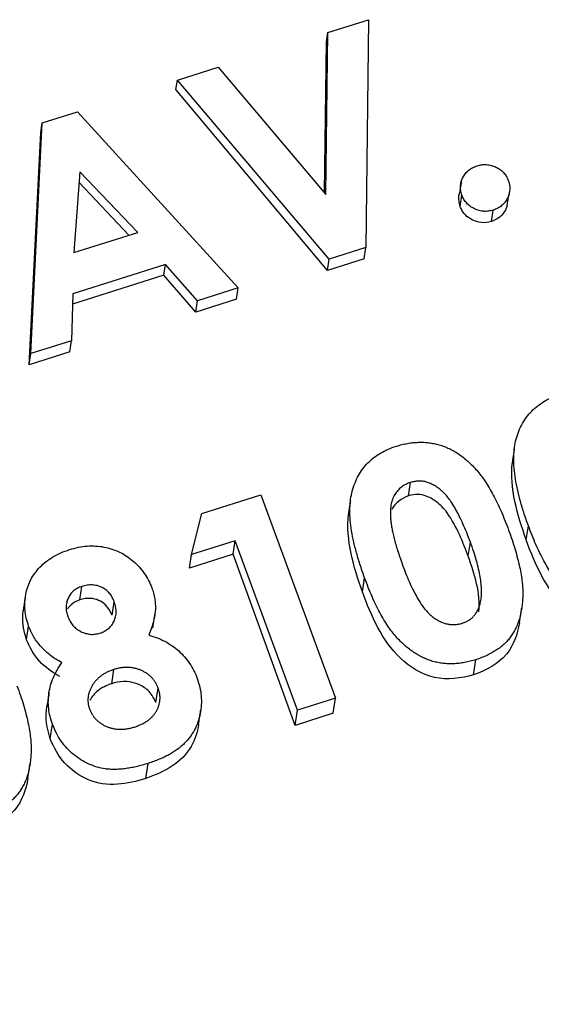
# Model space of a CAD drawing. Extents: x 2651 to 11825, y -3833 to 1075.
# Tile 136 of 256: x 3678 to 3685, y -523 to -509. Entities that reach past the tile are written whole.
import ezdxf

# ---------------------------------------------------------------- set-up
doc = ezdxf.new("R2010")
doc.units = 0
doc.header["$LTSCALE"] = 10
doc.layers.add('1', color=7, linetype='CONTINUOUS')

msp = doc.modelspace()

# ---------------------------------------------------------------- linework, layer by layer
at = {"layer": '1', "color": 7, "linetype": 'Continuous'}
for p, q in [((3682.093, -509.117), (3682.665, -508.936)), ((3682.665, -508.936), (3682.629, -512.134)), ((3682.067, -511.389), (3682.093, -509.117)), ((3682.073, -509.249), (3682.093, -509.117)), ((3682.046, -511.363), (3682.073, -509.249)), ((3679.98, -509.785), (3680.553, -509.604)), ((3680.553, -509.604), (3682.067, -511.389)), ((3679.959, -509.918), (3679.98, -509.785)), ((3682.111, -512.298), (3679.98, -509.785)), ((3682.087, -512.456), (3679.959, -509.918)), ((3678.081, -510.386), (3678.579, -510.228)), ((3678.579, -510.228), (3680.836, -512.701)), ((3677.921, -513.623), (3678.081, -510.386)), ((3678.06, -510.518), (3678.081, -510.386)), ((3677.896, -513.782), (3678.06, -510.518)), ((3678.611, -511.073), (3678.527, -512.206)), ((3679.424, -511.922), (3678.611, -511.073)), ((3679.298, -511.962), (3678.6, -511.223)), ((3683.953, -511.556), (3683.977, -511.4)), ((3684.393, -511.768), (3684.418, -511.609)), ((3678.527, -512.206), (3679.424, -511.922)), ((3682.629, -512.134), (3682.111, -512.298)), ((3682.604, -512.293), (3682.629, -512.134)), ((3682.604, -512.293), (3682.087, -512.456)), ((3682.087, -512.456), (3682.111, -512.298)), ((3679.815, -512.37), (3678.511, -512.782)), ((3679.791, -512.524), (3679.815, -512.37)), ((3680.263, -512.882), (3679.815, -512.37)), ((3679.791, -512.524), (3678.507, -512.93)), ((3680.238, -513.041), (3679.791, -512.524)), ((3680.836, -512.701), (3680.263, -512.882)), ((3680.812, -512.86), (3680.836, -512.701)), ((3678.511, -512.782), (3678.494, -513.442)), ((3680.812, -512.86), (3680.238, -513.041)), ((3680.238, -513.041), (3680.263, -512.882)), ((3678.494, -513.442), (3677.921, -513.623)), ((3678.469, -513.6), (3678.494, -513.442)), ((3678.469, -513.6), (3677.896, -513.782)), ((3677.896, -513.782), (3677.921, -513.623)), ((3683.228, -515.619), (3683.257, -515.431)), ((3680.324, -515.868), (3681.154, -515.606)), ((3681.154, -515.606), (3682.203, -518.46)), ((3680.178, -516.445), (3680.324, -515.868)), ((3684.881, -516.239), (3684.912, -516.042)), ((3680.792, -516.251), (3680.178, -516.445)), ((3680.762, -516.44), (3680.792, -516.251)), ((3681.666, -518.63), (3680.792, -516.251)), ((3684.065, -516.467), (3684.096, -516.27)), ((3680.762, -516.44), (3680.148, -516.634)), ((3680.148, -516.634), (3680.178, -516.445)), ((3681.633, -518.841), (3680.762, -516.44)), ((3682.579, -516.967), (3682.61, -516.77)), ((3678.611, -517.079), (3678.64, -516.891)), ((3679.063, -517.296), (3679.093, -517.105)), ((3677.862, -517.639), (3677.891, -517.449)), ((3684.141, -518.13), (3684.174, -517.919)), ((3679.057, -518.256), (3679.088, -518.056)), ((3679.678, -518.52), (3679.709, -518.317)), ((3682.203, -518.46), (3681.666, -518.63)), ((3682.17, -518.671), (3682.203, -518.46)), ((3681.633, -518.841), (3681.666, -518.63)), ((3682.17, -518.671), (3681.633, -518.841)), ((3678.194, -519.029), (3678.226, -518.825)), ((3679.537, -519.586), (3679.57, -519.374))]:
    msp.add_line(p, q, dxfattribs=at)
at = {"layer": '1', "color": 253, "linetype": 'Continuous'}
for centre, major_axis, start_param, end_param in [((3633.974, -301.437), (-249.45, 38.973), 1.901209, 2.207966), ((3633.897, -301.926), (250.956, -39.209), 5.042802, 5.349559), ((3675.677, -514.973), (-23.59, 3.686), 0.483791, 1.901209)]:
    msp.add_ellipse(centre, major_axis=major_axis, ratio=0.94591, start_param=start_param, end_param=end_param, dxfattribs=at)
at = {"layer": '1', "color": 7, "linetype": 'Continuous'}
for points, knots in [([(3683.977, -511.4), (3683.97, -511.379), (3683.958, -511.337), (3683.955, -511.273), (3683.965, -511.209), (3683.99, -511.149), (3684.025, -511.094), (3684.071, -511.047), (3684.126, -511.011), (3684.168, -510.995), (3684.189, -510.987)], [0, 0, 0, 0, 0.128226, 0.250531, 0.372639, 0.499833, 0.627179, 0.749842, 0.87294, 1, 1, 1, 1]), ([(3684.189, -510.987), (3684.211, -510.981), (3684.255, -510.97), (3684.323, -510.967), (3684.389, -510.979), (3684.454, -511.003), (3684.513, -511.036), (3684.563, -511.08), (3684.603, -511.133), (3684.621, -511.173), (3684.629, -511.194)], [0, 0, 0, 0, 0.12712, 0.250277, 0.371969, 0.499375, 0.62663, 0.749351, 0.871713, 1, 1, 1, 1]), ([(3684.629, -511.194), (3684.636, -511.215), (3684.649, -511.256), (3684.651, -511.321), (3684.641, -511.385), (3684.616, -511.446), (3684.581, -511.501), (3684.536, -511.548), (3684.481, -511.585), (3684.439, -511.601), (3684.418, -511.609)], [0, 0, 0, 0, 0.127902, 0.249898, 0.37328, 0.501049, 0.628817, 0.750146, 0.873261, 1, 1, 1, 1]), ([(3683.953, -511.556), (3683.939, -511.512), (3683.93, -511.464), (3683.934, -511.418), (3683.935, -511.398), (3683.94, -511.378), (3683.946, -511.359)], [0, 0, 0, 0, 0.697073, 0.697073, 0.697073, 1, 1, 1, 1]), ([(3684.418, -511.609), (3684.396, -511.615), (3684.352, -511.626), (3684.284, -511.628), (3684.217, -511.616), (3684.153, -511.592), (3684.093, -511.558), (3684.044, -511.513), (3684.003, -511.461), (3683.986, -511.421), (3683.977, -511.4)], [0, 0, 0, 0, 0.126678, 0.249735, 0.372031, 0.499739, 0.627447, 0.750221, 0.872159, 1, 1, 1, 1]), ([(3684.393, -511.768), (3684.346, -511.781), (3684.297, -511.789), (3684.249, -511.784), (3684.205, -511.779), (3684.162, -511.765), (3684.123, -511.746), (3684.087, -511.728), (3684.054, -511.704), (3684.026, -511.676), (3684.001, -511.649), (3683.98, -511.617), (3683.965, -511.584), (3683.96, -511.575), (3683.957, -511.566), (3683.953, -511.556)], [0, 0, 0, 0, 0.270621, 0.270621, 0.270621, 0.513208, 0.513208, 0.513208, 0.734638, 0.734638, 0.734638, 0.943306, 0.943306, 0.943306, 1, 1, 1, 1]), ([(3684.611, -511.55), (3684.605, -511.57), (3684.597, -511.59), (3684.587, -511.608), (3684.569, -511.642), (3684.546, -511.673), (3684.518, -511.698), (3684.49, -511.724), (3684.454, -511.745), (3684.418, -511.759), (3684.409, -511.762), (3684.401, -511.765), (3684.393, -511.768)], [0, 0, 0, 0, 0.200739, 0.200739, 0.200739, 0.556251, 0.556251, 0.556251, 0.920442, 0.920442, 0.920442, 1, 1, 1, 1]), ([(3684.738, -514.824), (3684.75, -514.786), (3684.774, -514.711), (3684.824, -514.606), (3684.884, -514.512), (3684.957, -514.427), (3685.041, -514.353), (3685.136, -514.289), (3685.242, -514.235), (3685.319, -514.208), (3685.358, -514.195)], [0, 0, 0, 0, 0.132314, 0.2587, 0.380912, 0.500535, 0.620923, 0.742376, 0.868281, 1, 1, 1, 1]), ([(3682.436, -515.552), (3682.448, -515.513), (3682.472, -515.439), (3682.522, -515.334), (3682.582, -515.24), (3682.655, -515.155), (3682.739, -515.081), (3682.834, -515.017), (3682.94, -514.963), (3683.017, -514.936), (3683.056, -514.922)], [0, 0, 0, 0, 0.132314, 0.2587, 0.380912, 0.500535, 0.620923, 0.742376, 0.868281, 1, 1, 1, 1]), ([(3683.056, -514.922), (3683.082, -514.915), (3683.133, -514.899), (3683.211, -514.883), (3683.288, -514.872), (3683.364, -514.867), (3683.44, -514.867), (3683.514, -514.873), (3683.587, -514.885), (3683.659, -514.903), (3683.73, -514.926), (3683.799, -514.956), (3683.868, -514.991), (3683.934, -515.033), (3683.999, -515.081), (3684.063, -515.135), (3684.125, -515.195), (3684.187, -515.261), (3684.247, -515.335), (3684.305, -515.418), (3684.363, -515.51), (3684.42, -515.61), (3684.475, -515.72), (3684.529, -515.839), (3684.583, -515.966), (3684.616, -516.054), (3684.633, -516.1)], [0, 0, 0, 0, 0.036635, 0.072034, 0.106626, 0.140306, 0.173619, 0.206426, 0.239067, 0.271883, 0.30484, 0.338529, 0.372616, 0.407548, 0.443719, 0.481312, 0.520113, 0.560913, 0.604025, 0.650075, 0.699572, 0.752363, 0.808789, 0.868954, 0.932675, 1, 1, 1, 1]), ([(3684.912, -516.042), (3684.889, -515.978), (3684.845, -515.856), (3684.793, -515.675), (3684.751, -515.506), (3684.723, -515.348), (3684.706, -515.201), (3684.704, -515.065), (3684.712, -514.94), (3684.73, -514.862), (3684.738, -514.824)], [0, 0, 0, 0, 0.161071, 0.310789, 0.449904, 0.578376, 0.696617, 0.805987, 0.906562, 1, 1, 1, 1]), ([(3683.257, -515.431), (3683.234, -515.439), (3683.189, -515.456), (3683.128, -515.495), (3683.075, -515.542), (3683.039, -515.59), (3683.015, -515.633), (3683.001, -515.669), (3682.988, -515.709), (3682.98, -515.752), (3682.975, -515.798), (3682.971, -515.848), (3682.973, -515.902), (3682.976, -515.959), (3682.983, -516.021), (3682.995, -516.088), (3683.01, -516.16), (3683.03, -516.238), (3683.053, -516.322), (3683.081, -516.412), (3683.114, -516.507), (3683.137, -516.572), (3683.149, -516.606)], [0, 0, 0, 0, 0.053834, 0.105543, 0.158054, 0.211987, 0.240207, 0.269794, 0.301343, 0.334608, 0.370284, 0.408089, 0.448681, 0.492069, 0.538664, 0.590371, 0.646388, 0.707195, 0.772947, 0.843643, 0.919308, 1, 1, 1, 1]), ([(3684.096, -516.27), (3684.079, -516.225), (3684.047, -516.138), (3683.994, -516.016), (3683.943, -515.906), (3683.891, -515.808), (3683.839, -515.722), (3683.787, -515.648), (3683.734, -515.586), (3683.681, -515.536), (3683.628, -515.496), (3683.575, -515.465), (3683.522, -515.44), (3683.469, -515.422), (3683.415, -515.413), (3683.362, -515.411), (3683.309, -515.417), (3683.275, -515.426), (3683.257, -515.431)], [0, 0, 0, 0, 0.112115, 0.215802, 0.310203, 0.395993, 0.47341, 0.542778, 0.604548, 0.659357, 0.708764, 0.755356, 0.798687, 0.840017, 0.880203, 0.919733, 0.959049, 1, 1, 1, 1]), ([(3682.61, -516.77), (3682.587, -516.706), (3682.543, -516.584), (3682.491, -516.403), (3682.449, -516.234), (3682.421, -516.076), (3682.404, -515.929), (3682.402, -515.793), (3682.41, -515.668), (3682.428, -515.589), (3682.436, -515.552)], [0, 0, 0, 0, 0.161071, 0.310789, 0.449904, 0.578376, 0.696617, 0.805987, 0.906562, 1, 1, 1, 1]), ([(3684.065, -516.467), (3684.027, -516.364), (3683.987, -516.262), (3683.941, -516.162), (3683.893, -516.057), (3683.839, -515.953), (3683.77, -515.858), (3683.728, -515.801), (3683.679, -515.747), (3683.622, -515.705), (3683.578, -515.671), (3683.528, -515.643), (3683.476, -515.624), (3683.438, -515.61), (3683.397, -515.602), (3683.357, -515.6), (3683.313, -515.599), (3683.27, -515.607), (3683.228, -515.619)], [0, 0, 0, 0, 0.254212, 0.254212, 0.254212, 0.522969, 0.522969, 0.522969, 0.68558, 0.68558, 0.68558, 0.810813, 0.810813, 0.810813, 0.901702, 0.901702, 0.901702, 1, 1, 1, 1]), ([(3686.476, -517.191), (3686.449, -517.199), (3686.396, -517.214), (3686.317, -517.232), (3686.239, -517.243), (3686.162, -517.25), (3686.087, -517.249), (3686.014, -517.244), (3685.942, -517.233), (3685.871, -517.216), (3685.803, -517.193), (3685.735, -517.164), (3685.668, -517.13), (3685.603, -517.089), (3685.539, -517.044), (3685.476, -516.992), (3685.415, -516.934), (3685.354, -516.87), (3685.295, -516.798), (3685.237, -516.718), (3685.18, -516.628), (3685.125, -516.528), (3685.069, -516.42), (3685.015, -516.302), (3684.962, -516.176), (3684.929, -516.087), (3684.912, -516.042)], [0, 0, 0, 0, 0.038217, 0.074867, 0.110158, 0.144454, 0.17808, 0.211171, 0.243687, 0.275872, 0.308376, 0.341263, 0.37515, 0.409655, 0.445157, 0.482073, 0.520576, 0.560554, 0.603108, 0.648689, 0.697948, 0.750768, 0.807309, 0.867656, 0.931861, 1, 1, 1, 1]), ([(3684.633, -516.1), (3684.65, -516.146), (3684.682, -516.236), (3684.724, -516.368), (3684.759, -516.494), (3684.788, -516.613), (3684.809, -516.726), (3684.824, -516.831), (3684.832, -516.931), (3684.832, -517.024), (3684.828, -517.112), (3684.818, -517.194), (3684.803, -517.273), (3684.785, -517.347), (3684.761, -517.416), (3684.733, -517.482), (3684.699, -517.542), (3684.662, -517.599), (3684.619, -517.652), (3684.571, -517.701), (3684.517, -517.746), (3684.459, -517.788), (3684.395, -517.826), (3684.327, -517.861), (3684.252, -517.892), (3684.2, -517.91), (3684.174, -517.919)], [0, 0, 0, 0, 0.068491, 0.133077, 0.193829, 0.251083, 0.304401, 0.354408, 0.401295, 0.444701, 0.485692, 0.524676, 0.562307, 0.597947, 0.632474, 0.665752, 0.697985, 0.729586, 0.760825, 0.792355, 0.824313, 0.857156, 0.890927, 0.92596, 0.962061, 1, 1, 1, 1]), ([(3684.239, -517.107), (3684.243, -517.082), (3684.253, -517.03), (3684.254, -516.946), (3684.248, -516.854), (3684.235, -516.753), (3684.211, -516.644), (3684.182, -516.526), (3684.142, -516.401), (3684.112, -516.314), (3684.096, -516.27)], [0, 0, 0, 0, 0.088871, 0.186355, 0.294078, 0.412237, 0.541778, 0.682703, 0.835096, 1, 1, 1, 1]), ([(3686.443, -517.402), (3686.266, -517.455), (3686.077, -517.479), (3685.715, -517.4), (3685.549, -517.298), (3685.151, -516.919), (3685.005, -516.577), (3684.881, -516.239)], [0, 0, 0, 0, 0.25, 0.25, 0.5, 0.5, 1, 1, 1, 1]), ([(3677.891, -517.449), (3677.879, -517.411), (3677.855, -517.338), (3677.837, -517.226), (3677.835, -517.114), (3677.847, -517.005), (3677.875, -516.898), (3677.917, -516.797), (3677.976, -516.705), (3678.048, -516.618), (3678.133, -516.541), (3678.232, -516.474), (3678.343, -516.416), (3678.424, -516.388), (3678.465, -516.374)], [0, 0, 0, 0, 0.085205, 0.168105, 0.249227, 0.330676, 0.411657, 0.491096, 0.570629, 0.651741, 0.734794, 0.819583, 0.907717, 1, 1, 1, 1]), ([(3678.465, -516.374), (3678.506, -516.362), (3678.587, -516.339), (3678.711, -516.322), (3678.831, -516.321), (3678.948, -516.335), (3679.061, -516.363), (3679.168, -516.406), (3679.268, -516.464), (3679.361, -516.535), (3679.445, -516.616), (3679.518, -516.706), (3679.577, -516.805), (3679.606, -516.875), (3679.621, -516.911)], [0, 0, 0, 0, 0.091221, 0.177862, 0.261335, 0.343215, 0.424061, 0.504025, 0.585043, 0.667993, 0.751668, 0.833587, 0.916294, 1, 1, 1, 1]), ([(3683.149, -516.606), (3683.165, -516.649), (3683.197, -516.732), (3683.247, -516.85), (3683.298, -516.956), (3683.348, -517.05), (3683.399, -517.133), (3683.45, -517.204), (3683.503, -517.263), (3683.556, -517.311), (3683.609, -517.349), (3683.662, -517.379), (3683.715, -517.402), (3683.769, -517.418), (3683.822, -517.426), (3683.876, -517.427), (3683.93, -517.421), (3683.966, -517.412), (3683.983, -517.407)], [0, 0, 0, 0, 0.110734, 0.212341, 0.305502, 0.389835, 0.46669, 0.535262, 0.596763, 0.651066, 0.701036, 0.74786, 0.791833, 0.834284, 0.875334, 0.916035, 0.957652, 1, 1, 1, 1]), ([(3679.093, -517.105), (3679.083, -517.083), (3679.065, -517.04), (3679.025, -516.982), (3678.975, -516.937), (3678.917, -516.901), (3678.852, -516.878), (3678.783, -516.868), (3678.711, -516.872), (3678.664, -516.884), (3678.64, -516.891)], [0, 0, 0, 0, 0.133239, 0.257679, 0.377945, 0.498835, 0.619558, 0.739824, 0.86564, 1, 1, 1, 1]), ([(3684.174, -517.919), (3684.147, -517.927), (3684.094, -517.942), (3684.015, -517.96), (3683.937, -517.971), (3683.86, -517.978), (3683.785, -517.977), (3683.712, -517.972), (3683.64, -517.961), (3683.569, -517.944), (3683.501, -517.921), (3683.433, -517.892), (3683.366, -517.858), (3683.301, -517.817), (3683.237, -517.772), (3683.175, -517.72), (3683.113, -517.662), (3683.052, -517.598), (3682.993, -517.526), (3682.935, -517.446), (3682.878, -517.356), (3682.823, -517.256), (3682.767, -517.148), (3682.713, -517.03), (3682.66, -516.904), (3682.627, -516.815), (3682.61, -516.77)], [0, 0, 0, 0, 0.038217, 0.074867, 0.110158, 0.144454, 0.17808, 0.211171, 0.243687, 0.275872, 0.308376, 0.341263, 0.37515, 0.409655, 0.445157, 0.482073, 0.520576, 0.560554, 0.603108, 0.648689, 0.697948, 0.750768, 0.807309, 0.867656, 0.931861, 1, 1, 1, 1]), ([(3678.64, -516.891), (3678.618, -516.899), (3678.576, -516.914), (3678.521, -516.952), (3678.477, -516.998), (3678.444, -517.054), (3678.423, -517.115), (3678.414, -517.18), (3678.42, -517.248), (3678.435, -517.292), (3678.442, -517.315)], [0, 0, 0, 0, 0.127262, 0.247553, 0.366178, 0.488656, 0.611945, 0.735099, 0.863648, 1, 1, 1, 1]), ([(3679.621, -516.911), (3679.629, -516.936), (3679.646, -516.986), (3679.663, -517.063), (3679.671, -517.139), (3679.672, -517.216), (3679.664, -517.296), (3679.645, -517.383), (3679.617, -517.477), (3679.592, -517.541), (3679.578, -517.574)], [0, 0, 0, 0, 0.117593, 0.230768, 0.342388, 0.452438, 0.56823, 0.697745, 0.841089, 1, 1, 1, 1]), ([(3684.141, -518.13), (3683.964, -518.183), (3683.775, -518.207), (3683.413, -518.128), (3683.247, -518.026), (3682.849, -517.647), (3682.703, -517.305), (3682.579, -516.967)], [0, 0, 0, 0, 0.25, 0.25, 0.5, 0.5, 1, 1, 1, 1]), ([(3678.611, -517.079), (3678.566, -517.095), (3678.521, -517.116), (3678.487, -517.147), (3678.467, -517.165), (3678.449, -517.187), (3678.435, -517.209)], [0, 0, 0, 0, 0.635158, 0.635158, 0.635158, 1, 1, 1, 1]), ([(3679.063, -517.296), (3679.043, -517.25), (3679.021, -517.203), (3678.986, -517.166), (3678.961, -517.139), (3678.931, -517.116), (3678.898, -517.098), (3678.865, -517.081), (3678.829, -517.068), (3678.792, -517.062), (3678.756, -517.057), (3678.719, -517.057), (3678.684, -517.062), (3678.659, -517.066), (3678.635, -517.072), (3678.611, -517.079)], [0, 0, 0, 0, 0.278076, 0.278076, 0.278076, 0.476414, 0.476414, 0.476414, 0.675523, 0.675523, 0.675523, 0.866954, 0.866954, 0.866954, 1, 1, 1, 1]), ([(3678.892, -517.546), (3678.915, -517.538), (3678.958, -517.522), (3679.014, -517.484), (3679.06, -517.436), (3679.093, -517.379), (3679.115, -517.316), (3679.122, -517.247), (3679.115, -517.176), (3679.1, -517.129), (3679.093, -517.105)], [0, 0, 0, 0, 0.1261, 0.245667, 0.362596, 0.483064, 0.606895, 0.731199, 0.860607, 1, 1, 1, 1]), ([(3683.983, -517.407), (3684, -517.401), (3684.032, -517.39), (3684.077, -517.365), (3684.117, -517.335), (3684.151, -517.3), (3684.181, -517.259), (3684.206, -517.213), (3684.226, -517.162), (3684.234, -517.126), (3684.239, -517.107)], [0, 0, 0, 0, 0.124035, 0.242846, 0.360342, 0.479042, 0.599334, 0.725488, 0.858549, 1, 1, 1, 1]), ([(3677.862, -517.639), (3677.826, -517.529), (3677.802, -517.416), (3677.809, -517.278), (3677.811, -517.255), (3677.814, -517.232)], [0, 0, 0, 0, 0.830997, 0.830997, 1, 1, 1, 1]), ([(3678.442, -517.315), (3678.452, -517.338), (3678.47, -517.381), (3678.511, -517.44), (3678.563, -517.488), (3678.622, -517.526), (3678.688, -517.551), (3678.756, -517.565), (3678.825, -517.563), (3678.869, -517.552), (3678.892, -517.546)], [0, 0, 0, 0, 0.133898, 0.261449, 0.385304, 0.511572, 0.636353, 0.7554, 0.874932, 1, 1, 1, 1]), ([(3684.784, -517.401), (3684.76, -517.56), (3684.705, -517.717), (3684.488, -517.98), (3684.319, -518.071), (3684.141, -518.13)], [0, 0, 0, 0, 0.472678, 0.472678, 1, 1, 1, 1]), ([(3678.357, -517.961), (3678.329, -517.945), (3678.275, -517.915), (3678.199, -517.861), (3678.13, -517.804), (3678.067, -517.742), (3678.013, -517.675), (3677.964, -517.604), (3677.924, -517.528), (3677.902, -517.475), (3677.891, -517.449)], [0, 0, 0, 0, 0.132691, 0.261229, 0.386616, 0.5095, 0.631048, 0.753001, 0.875241, 1, 1, 1, 1]), ([(3678.327, -518.157), (3678.222, -518.097), (3678.122, -518.027), (3677.963, -517.853), (3677.905, -517.748), (3677.862, -517.639)], [0, 0, 0, 0, 0.5, 0.5, 1, 1, 1, 1]), ([(3679.578, -517.574), (3679.618, -517.586), (3679.695, -517.609), (3679.805, -517.659), (3679.907, -517.721), (3680, -517.795), (3680.083, -517.879), (3680.154, -517.972), (3680.215, -518.073), (3680.245, -518.146), (3680.259, -518.182)], [0, 0, 0, 0, 0.126717, 0.250825, 0.374307, 0.498747, 0.623473, 0.74737, 0.87229, 1, 1, 1, 1]), ([(3678.226, -518.825), (3678.214, -518.788), (3678.19, -518.716), (3678.17, -518.604), (3678.165, -518.494), (3678.174, -518.384), (3678.198, -518.276), (3678.237, -518.169), (3678.289, -518.062), (3678.334, -517.995), (3678.357, -517.961)], [0, 0, 0, 0, 0.127276, 0.250113, 0.370492, 0.489901, 0.611006, 0.735976, 0.864676, 1, 1, 1, 1]), ([(3679.088, -518.056), (3679.071, -518.062), (3679.038, -518.073), (3678.992, -518.094), (3678.948, -518.118), (3678.908, -518.145), (3678.872, -518.175), (3678.839, -518.208), (3678.809, -518.245), (3678.783, -518.284), (3678.762, -518.324), (3678.744, -518.364), (3678.732, -518.405), (3678.725, -518.446), (3678.722, -518.487), (3678.725, -518.528), (3678.733, -518.569), (3678.742, -518.596), (3678.746, -518.609)], [0, 0, 0, 0, 0.070599, 0.139149, 0.206028, 0.270871, 0.334512, 0.399137, 0.463434, 0.527972, 0.592126, 0.65344, 0.712618, 0.770133, 0.826602, 0.883252, 0.941109, 1, 1, 1, 1]), ([(3679.709, -518.317), (3679.704, -518.303), (3679.692, -518.276), (3679.671, -518.236), (3679.646, -518.201), (3679.618, -518.167), (3679.585, -518.137), (3679.549, -518.111), (3679.51, -518.087), (3679.467, -518.067), (3679.423, -518.051), (3679.377, -518.038), (3679.331, -518.03), (3679.283, -518.026), (3679.235, -518.027), (3679.186, -518.033), (3679.137, -518.042), (3679.104, -518.051), (3679.088, -518.056)], [0, 0, 0, 0, 0.063232, 0.123596, 0.183631, 0.241965, 0.301454, 0.360997, 0.421479, 0.484582, 0.547964, 0.610316, 0.672871, 0.735109, 0.798492, 0.863878, 0.930919, 1, 1, 1, 1]), ([(3679.057, -518.256), (3678.987, -518.279), (3678.918, -518.311), (3678.862, -518.357), (3678.818, -518.393), (3678.781, -518.437), (3678.752, -518.485)], [0, 0, 0, 0, 0.561555, 0.561555, 0.561555, 1, 1, 1, 1]), ([(3679.678, -518.52), (3679.655, -518.465), (3679.625, -518.41), (3679.582, -518.366), (3679.544, -518.327), (3679.497, -518.295), (3679.447, -518.273), (3679.404, -518.253), (3679.357, -518.239), (3679.311, -518.232), (3679.254, -518.223), (3679.195, -518.226), (3679.138, -518.235), (3679.111, -518.24), (3679.083, -518.247), (3679.057, -518.256)], [0, 0, 0, 0, 0.249778, 0.249778, 0.249778, 0.469923, 0.469923, 0.469923, 0.658275, 0.658275, 0.658275, 0.887783, 0.887783, 0.887783, 1, 1, 1, 1]), ([(3680.259, -518.182), (3680.273, -518.223), (3680.299, -518.304), (3680.317, -518.428), (3680.318, -518.553), (3680.303, -518.677), (3680.27, -518.796), (3680.222, -518.907), (3680.157, -519.008), (3680.09, -519.085), (3680.029, -519.14), (3679.978, -519.18), (3679.922, -519.218), (3679.861, -519.254), (3679.796, -519.288), (3679.725, -519.318), (3679.65, -519.348), (3679.597, -519.366), (3679.57, -519.374)], [0, 0, 0, 0, 0.082105, 0.162845, 0.24281, 0.324136, 0.404552, 0.481939, 0.558683, 0.635915, 0.675544, 0.716421, 0.758883, 0.802991, 0.848925, 0.897233, 0.947306, 1, 1, 1, 1]), ([(3677.727, -518.284), (3677.744, -518.33), (3677.776, -518.42), (3677.818, -518.552), (3677.853, -518.678), (3677.882, -518.797), (3677.903, -518.909), (3677.918, -519.015), (3677.926, -519.115), (3677.926, -519.208), (3677.922, -519.295), (3677.912, -519.378), (3677.897, -519.456), (3677.879, -519.531), (3677.855, -519.6), (3677.827, -519.666), (3677.793, -519.726), (3677.756, -519.783), (3677.713, -519.836), (3677.665, -519.885), (3677.611, -519.93), (3677.554, -519.972), (3677.489, -520.01), (3677.421, -520.045), (3677.346, -520.076), (3677.295, -520.094), (3677.268, -520.102)], [0, 0, 0, 0, 0.068491, 0.133077, 0.193829, 0.251083, 0.304401, 0.354408, 0.401295, 0.444701, 0.485692, 0.524676, 0.562307, 0.597947, 0.632474, 0.665752, 0.697985, 0.729586, 0.760825, 0.792355, 0.824313, 0.857156, 0.890927, 0.92596, 0.962061, 1, 1, 1, 1]), ([(3679.377, -518.864), (3679.395, -518.858), (3679.429, -518.846), (3679.478, -518.825), (3679.523, -518.801), (3679.563, -518.775), (3679.6, -518.746), (3679.632, -518.714), (3679.661, -518.68), (3679.685, -518.644), (3679.705, -518.606), (3679.72, -518.566), (3679.731, -518.526), (3679.736, -518.486), (3679.737, -518.445), (3679.733, -518.402), (3679.724, -518.36), (3679.714, -518.332), (3679.709, -518.317)], [0, 0, 0, 0, 0.075044, 0.146237, 0.214829, 0.280463, 0.343689, 0.406255, 0.467269, 0.527809, 0.587997, 0.646697, 0.703965, 0.760495, 0.818097, 0.877165, 0.937588, 1, 1, 1, 1]), ([(3678.746, -518.609), (3678.751, -518.623), (3678.762, -518.651), (3678.784, -518.689), (3678.808, -518.725), (3678.836, -518.757), (3678.868, -518.786), (3678.903, -518.813), (3678.942, -518.837), (3678.985, -518.857), (3679.029, -518.873), (3679.075, -518.886), (3679.123, -518.894), (3679.171, -518.896), (3679.221, -518.896), (3679.272, -518.889), (3679.325, -518.879), (3679.359, -518.869), (3679.377, -518.864)], [0, 0, 0, 0, 0.060864, 0.120715, 0.178298, 0.236019, 0.29302, 0.351482, 0.411328, 0.473181, 0.535898, 0.598282, 0.66091, 0.724489, 0.789043, 0.857007, 0.926649, 1, 1, 1, 1]), ([(3679.57, -519.374), (3679.542, -519.383), (3679.485, -519.4), (3679.401, -519.422), (3679.321, -519.438), (3679.244, -519.45), (3679.171, -519.458), (3679.1, -519.46), (3679.033, -519.459), (3678.949, -519.451), (3678.849, -519.428), (3678.733, -519.386), (3678.623, -519.326), (3678.519, -519.252), (3678.426, -519.163), (3678.344, -519.062), (3678.276, -518.949), (3678.243, -518.867), (3678.226, -518.825)], [0, 0, 0, 0, 0.055435, 0.108254, 0.158196, 0.205337, 0.250257, 0.292763, 0.333308, 0.371723, 0.445982, 0.520049, 0.595546, 0.673687, 0.753384, 0.833349, 0.915178, 1, 1, 1, 1]), ([(3680.277, -518.828), (3680.262, -518.937), (3680.228, -519.043), (3680.044, -519.363), (3679.794, -519.501), (3679.537, -519.586)], [0, 0, 0, 0, 0.298015, 0.298015, 1, 1, 1, 1]), ([(3679.537, -519.586), (3679.407, -519.625), (3679.275, -519.659), (3678.999, -519.677), (3678.859, -519.658), (3678.605, -519.553), (3678.491, -519.471), (3678.308, -519.271), (3678.244, -519.152), (3678.194, -519.029)], [0, 0, 0, 0, 0.25, 0.25, 0.5, 0.5, 0.75, 0.75, 1, 1, 1, 1]), ([(3677.879, -519.585), (3677.854, -519.744), (3677.799, -519.901), (3677.582, -520.164), (3677.413, -520.254), (3677.235, -520.314)], [0, 0, 0, 0, 0.472678, 0.472678, 1, 1, 1, 1])]:
    msp.add_open_spline(points, degree=3, knots=knots, dxfattribs=at)
for points, degree in [([(3683.969, -511.204), (3683.945, -511.361)], 1), ([(3684.611, -511.552), (3684.636, -511.392)], 1), ([(3684.713, -514.961), (3684.682, -515.16)], 1), ([(3684.881, -516.239), (3684.756, -515.886), (3684.646, -515.514), (3684.686, -515.15)], 3), ([(3683.228, -515.619), (3683.129, -515.655), (3683.041, -515.72), (3682.993, -515.809)], 3), ([(3682.411, -515.689), (3682.38, -515.888)], 1), ([(3682.579, -516.967), (3682.454, -516.614), (3682.344, -516.242), (3682.384, -515.877)], 3), ([(3684.216, -517.248), (3684.242, -516.985), (3684.154, -516.721), (3684.065, -516.467)], 3), ([(3677.843, -517.044), (3677.813, -517.236)], 1), ([(3679.634, -517.477), (3679.665, -517.279)], 1), ([(3684.784, -517.407), (3684.8, -517.3), (3684.817, -517.194)], 2), ([(3678.178, -518.378), (3678.146, -518.583)], 1), ([(3678.194, -519.029), (3678.147, -518.882), (3678.123, -518.727), (3678.146, -518.578)], 3), ([(3680.276, -518.835), (3680.309, -518.622)], 1), ([(3677.878, -519.59), (3677.894, -519.484), (3677.911, -519.378)], 2)]:
    msp.add_open_spline(points, degree=degree, dxfattribs=at)

doc.saveas('drawing.dxf')
